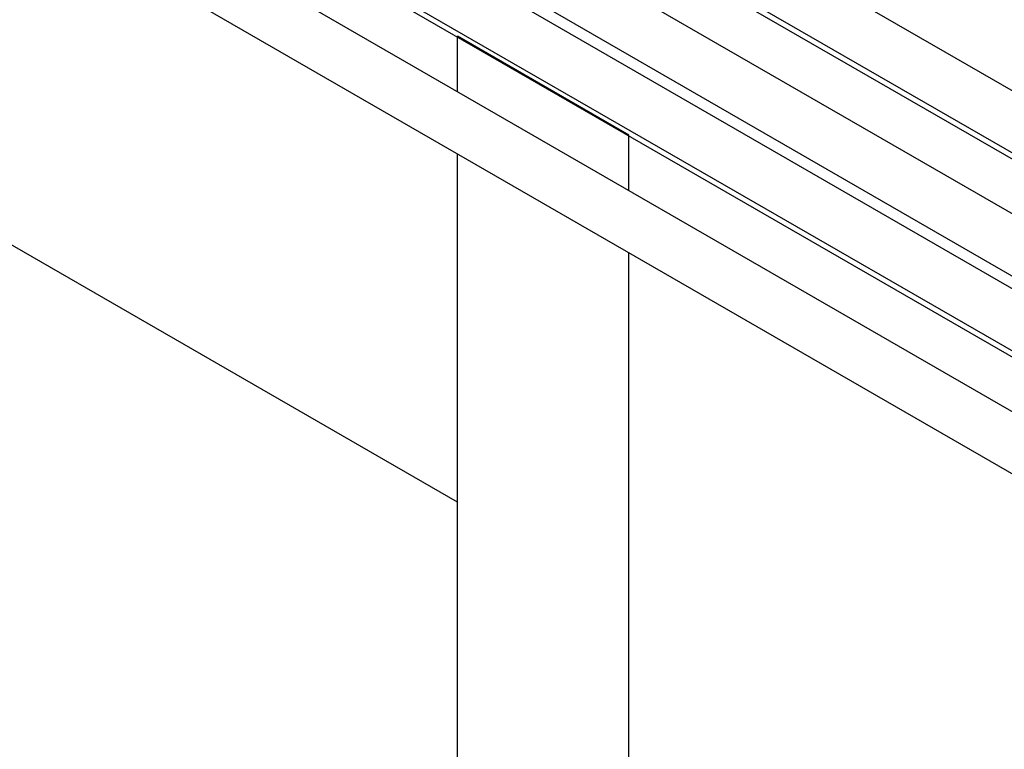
# Model space of a CAD drawing. Header units: millimetres. Extents: x 0 to 25230, y 0 to 17820.
# Tile 172 of 214: x 16435 to 16801, y 10478 to 10749. Entities that reach past the tile are written whole.
import ezdxf

# ---------------------------------------------------------------- set-up
doc = ezdxf.new("R2010")
doc.units = ezdxf.units.MM
doc.linetypes.add('SLD-Sólida', pattern=[0])
doc.layers.add('REFERÊNCIAS', color=9, linetype='SLD-Sólida')

msp = doc.modelspace()

# ---------------------------------------------------------------- linework, layer by layer
at = {"color": 7, "linetype": 'SLD-Sólida', "lineweight": 25, "ltscale": 30}
for p, q in [((17045.17, 10583.52), (15990.34, 11192.46)), ((15980.34, 11175.14), (17025.17, 10571.98)), ((17005.57, 10560.66), (15950.74, 11169.6)), ((15940.74, 11152.28), (16994.56, 10543.93)), ((16994.56, 10539.25), (15990.34, 11118.97)), ((15980.34, 11101.65), (16994.56, 10516.16)), ((17005.57, 10487.17), (15950.74, 11096.11)), ((15940.74, 11078.79), (16994.56, 10470.44))]:
    msp.add_line(p, q, dxfattribs=at)
at = {"layer": 'REFERÊNCIAS', "linetype": 'SLD-Sólida', "lineweight": 25, "ltscale": 30}
for p, q in [((16994.56, 10513.81), (16021.22, 11075.7)), ((16980.24, 10595.56), (16672.82, 10773.03)), ((16661.16, 10706.65), (16597.52, 10743.39)), ((16597.52, 10722.74), (16597.52, 10743.39)), ((16597.52, 10570.25), (16360.63, 10706.99)), ((16661.16, 10686), (16661.16, 10706.65)), ((16597.52, 9770.07), (16597.52, 10699.65)), ((16661.16, 9733.33), (16661.16, 10662.91))]:
    msp.add_line(p, q, dxfattribs=at)

doc.saveas('drawing.dxf')
